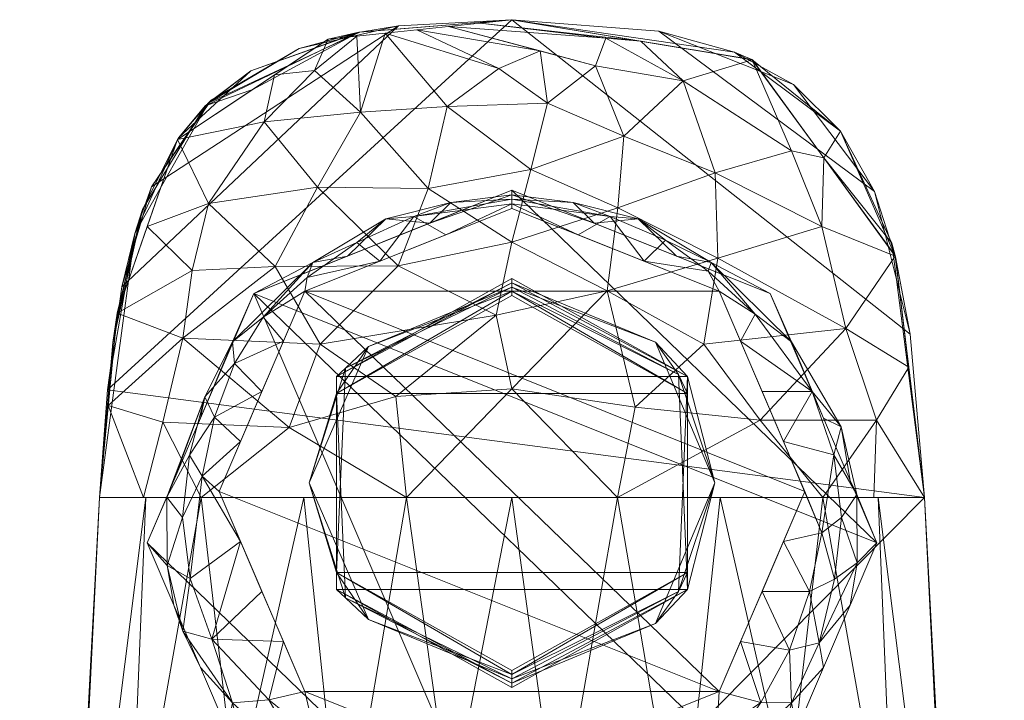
# Model space of a CAD drawing. Header units: millimetres. Extents: x -25 to 25, y -43 to 122.
# Tile 88 of 88: x -23 to 23, y 91 to 122. Entities that reach past the tile are written whole.
import ezdxf

# ---------------------------------------------------------------- set-up
doc = ezdxf.new("R2010")
doc.units = ezdxf.units.MM
doc.layers.add('A-GENM', color=13, linetype='Continuous')

# ---------------------------------------------------------------- blocks, each defined once
blk = doc.blocks.new('Model_FFAS1701-101A00BF0 - Model_FFAS1701-101A00BF0-430332-Preview')
at = {"layer": 'A-GENM', "lineweight": 9}
mesh = blk.add_polyface(dxfattribs=at)
corners = [(18.94, 100.042, 118), (18.277, 107.55, 118), (16.639, 114.112, 118), (12.931, 119.028, 118), (6.744, 121.479, 118), (0, 122, 118), (-5.204, 121.714, 118), (-9.768, 120.683, 118), (-13.812, 118.299, 118), (-16.547, 114.328, 118), (-17.913, 109.725, 118), (-18.578, 105, 118), (-18.94, 100.042, 118), (-20.931, 59.776, 118), (-22.136, 23.277, 118), (-22.404, 14.234, 118), (-22.604, 5.189, 118), (-22.168, -2.969, 118), (-20.296, -9.832, 118), (-15.022, -15.107, 118), (-7.708, -17.035, 118), (0, -17.415, 118), (10.007, -16.688, 118), (18.159, -12.877, 118), (21.952, -4.399, 118), (22.604, 5.189, 118), (22.404, 14.234, 118), (22.136, 23.277, 118), (20.936, 59.667, 118)]
mesh.append_faces([[corners[k] for k in face] for face in [(24, 21, 22, 23), (9, 6, 7, 8)]], dxfattribs={"vtx0": -1})
mesh.append_faces([[corners[k] for k in face] for face in [(25, 16, 21, 24)]], dxfattribs={"vtx0": -1, "vtx1": -1, "vtx2": -1})
mesh.append_faces([[corners[k] for k in face] for face in [(25, 15, 16), (6, 9, 10)]], dxfattribs={"vtx0": -1, "vtx2": -1})
mesh.append_faces([[corners[k] for k in face] for face in [(11, 0, 1, 5)]], dxfattribs={"vtx0": -1, "vtx2": -1, "vtx3": -1})
mesh.append_faces([[corners[k] for k in face] for face in [(15, 25, 26, 27), (0, 11, 12, 13)]], dxfattribs={"vtx0": -1, "vtx3": -1})
mesh.append_faces([[corners[k] for k in face] for face in [(20, 21, 16, 17), (14, 15, 27, 28), (28, 0, 13, 14), (4, 5, 1, 2), (10, 11, 5, 6)]], dxfattribs={"vtx1": -1, "vtx3": -1})
mesh.append_faces([[corners[k] for k in face] for face in [(2, 3, 4)]], dxfattribs={"vtx2": -1})
mesh.append_faces([[corners[k] for k in face] for face in [(17, 18, 19, 20)]], dxfattribs={"vtx3": -1})
mesh = blk.add_polyface(dxfattribs=at)
corners = [(-18.94, 100.042, 118), (-18.578, 105, 118), (-17.913, 109.725, 118), (-16.547, 114.328, 118), (-13.812, 118.299, 118), (-9.768, 120.683, 118), (-5.204, 121.714, 118), (0, 122, 118), (0, 122, 116.5), (0, 122, 115), (-8.439, 121.098, 115), (-15.364, 116.492, 115), (-18.129, 108.519, 115), (-18.941, 100.042, 115), (-18.941, 100.042, 116.5), (-17.321, 112.173, 116.62), (-11.991, 119.649, 116.511), (-18.941, 100.042, 115.562), (0, 122, 115.562), (-7.032, 121.424, 116.031), (-6.986, 121.433, 116.902), (-11.902, 118.795, 115), (-14.087, 118.035, 115.783), (-16.962, 113.279, 115.717), (-18.328, 107.175, 116.028), (-15.309, 116.572, 116.484), (-13.937, 118.182, 117.199)]
mesh.append_faces([[corners[k] for k in face] for face in [(10, 18, 9)]], dxfattribs={"vtx0": -1})
mesh.append_faces([[corners[k] for k in face] for face in [(3, 15, 2), (2, 15, 1), (11, 22, 21), (7, 20, 6), (18, 19, 8), (14, 24, 17), (5, 26, 4)]], dxfattribs={"vtx0": -1, "vtx1": -1})
mesh.append_faces([[corners[k] for k in face] for face in [(18, 10, 19), (8, 19, 20), (24, 15, 23), (25, 23, 15), (24, 12, 17), (26, 16, 25), (19, 16, 20), (23, 22, 11), (25, 16, 22), (19, 22, 16), (24, 14, 15), (14, 1, 15), (20, 16, 26), (21, 22, 19), (20, 26, 5), (12, 24, 23), (23, 25, 22), (15, 3, 26), (26, 25, 15)]], dxfattribs={"vtx0": -1, "vtx1": -1, "vtx2": -1})
mesh.append_faces([[corners[k] for k in face] for face in [(20, 5, 6)]], dxfattribs={"vtx0": -1, "vtx2": -1})
mesh.append_faces([[corners[k] for k in face] for face in [(0, 1, 14)]], dxfattribs={"vtx1": -1})
mesh.append_faces([[corners[k] for k in face] for face in [(7, 8, 20), (10, 21, 19), (3, 4, 26), (11, 12, 23)]], dxfattribs={"vtx1": -1, "vtx2": -1})
mesh.append_faces([[corners[k] for k in face] for face in [(12, 13, 17)]], dxfattribs={"vtx2": -1})
mesh = blk.add_polyface(dxfattribs=at)
corners = [(0, 122, 115), (11.029, 120.159, 115), (17.6, 111.141, 115), (18.941, 100.042, 115), (14.277, 100.042, 106.555), (4.843, 100.042, 104.332), (-4.843, 100.042, 104.332), (-14.277, 100.042, 106.555), (-18.941, 100.042, 115), (-18.129, 108.519, 115), (-15.364, 116.492, 115), (-8.439, 121.098, 115), (-5.82, 121.378, 115), (0, 111.783, 105.264), (-8.808, 107.095, 105.556), (8.808, 107.095, 105.556), (-2.91, 121.689, 115), (0, 105.043, 104.49), (9.326, 114.969, 107.752), (18.216, 106.044, 115), (15.327, 107.82, 108.998), (-8.93, 114.301, 107.302), (14.314, 115.65, 115), (14.232, 112.5, 109.775), (1.631, 118.169, 107.546), (9.457, 111.047, 106.474), (4.866, 113.359, 105.953), (4.363, 109.541, 105.139), (-0.723, 108.425, 104.793), (0.86, 115.115, 106.097), (-2.983, 118.009, 107.595), (-3.851, 114.249, 106.06), (-5.223, 110.689, 105.428), (-7.129, 121.238, 115), (-10.9, 119.461, 115), (-11.379, 117.306, 110.641), (-13.938, 113.548, 110.064), (-10.881, 110.667, 106.918), (-15.11, 107.368, 108.655), (-18.535, 104.281, 115), (-16.923, 100.042, 111.347), (-16.028, 103.506, 108.525), (-10.229, 103.261, 105.43), (5.14, 116.651, 107.223), (7.86, 119.194, 110.275), (3.833, 119.873, 109.387), (-1.455, 121.845, 115), (5.921, 121.012, 115), (4.311, 121.155, 111.816), (-4.365, 121.534, 115), (-6.961, 117.745, 108.436), (-16.747, 112.506, 115), (16.731, 103.601, 109.352), (11.401, 103.598, 105.827), (5.655, 104.202, 104.706), (-5.337, 104.687, 104.714), (1.297, 120.564, 109.818), (-0.597, 119.75, 108.769), (12.833, 115.98, 110.723), (-9.065, 119.672, 111.889), (-14.692, 110.474, 109.31), (16.609, 100.042, 110.777)]
mesh.append_faces([[corners[k] for k in face] for face in [(6, 17, 5), (3, 52, 19), (19, 20, 2), (34, 35, 10), (40, 41, 7), (46, 48, 16), (12, 50, 33), (16, 56, 49), (11, 59, 34)]], dxfattribs={"vtx0": -1, "vtx1": -1})
mesh.append_faces([[corners[k] for k in face] for face in [(6, 42, 55), (26, 43, 18), (36, 10, 35), (31, 32, 21), (23, 25, 18), (18, 43, 44), (7, 41, 42), (20, 53, 15), (27, 28, 13), (44, 48, 47), (34, 59, 35), (53, 20, 52), (20, 23, 2), (39, 41, 40), (52, 20, 19), (60, 36, 37), (25, 26, 18), (17, 28, 27), (54, 15, 53), (22, 23, 58), (50, 21, 35), (30, 24, 29), (25, 23, 20), (25, 20, 15), (23, 18, 58), (43, 29, 24), (24, 56, 45), (15, 27, 25), (25, 27, 26), (29, 26, 13), (26, 29, 43), (27, 15, 54), (26, 27, 13), (55, 28, 17), (13, 32, 31), (13, 31, 29), (59, 50, 35), (31, 30, 29), (13, 28, 32), (31, 21, 50), (28, 14, 32), (32, 14, 37), (35, 21, 36), (30, 50, 12), (50, 30, 31), (37, 36, 21), (51, 36, 60), (32, 37, 21), (37, 14, 38), (38, 42, 41), (41, 39, 38), (42, 38, 14), (55, 42, 14), (44, 43, 45), (45, 43, 24), (49, 56, 57), (45, 48, 44), (16, 48, 45), (47, 48, 46), (45, 56, 16), (52, 4, 53), (54, 17, 27), (53, 5, 54), (5, 17, 54), (28, 55, 14), (6, 55, 17), (57, 24, 30), (24, 57, 56), (12, 57, 30), (18, 44, 58), (1, 58, 44), (50, 59, 33), (37, 38, 60), (60, 38, 9)]], dxfattribs={"vtx0": -1, "vtx1": -1, "vtx2": -1})
mesh.append_faces([[corners[k] for k in face] for face in [(52, 3, 61), (59, 11, 33), (44, 47, 1), (57, 12, 49), (60, 9, 51)]], dxfattribs={"vtx0": -1, "vtx2": -1})
mesh.append_faces([[corners[k] for k in face] for face in [(22, 2, 23), (39, 9, 38), (6, 7, 42), (1, 22, 58), (51, 10, 36), (4, 5, 53), (61, 4, 52)]], dxfattribs={"vtx1": -1, "vtx2": -1})
mesh.append_faces([[corners[k] for k in face] for face in [(40, 8, 39), (46, 0, 47)]], dxfattribs={"vtx2": -1})
mesh = blk.add_polyface(dxfattribs=at)
corners = [(18.94, 100.042, 118), (18.941, 100.042, 116.5), (18.941, 100.042, 115), (17.593, 111.168, 115), (11.044, 120.152, 115), (0, 122, 115), (0, 122, 116.5), (0, 122, 118), (6.744, 121.479, 118), (12.931, 119.028, 118), (16.639, 114.112, 118), (18.277, 107.55, 118), (15.083, 116.885, 116.416), (17.61, 111.101, 116.971), (10.21, 120.515, 116.959), (17.446, 111.734, 115.986), (11.013, 120.167, 115.984), (15.083, 116.885, 117.294), (14.319, 115.66, 115)]
mesh.append_faces([[corners[k] for k in face] for face in [(18, 15, 3), (4, 16, 18)]], dxfattribs={"vtx0": -1, "vtx1": -1})
mesh.append_faces([[corners[k] for k in face] for face in [(11, 1, 13), (12, 17, 13), (12, 18, 16), (14, 9, 17), (16, 14, 12), (13, 17, 10), (16, 6, 14), (1, 15, 13), (15, 18, 12), (15, 12, 13), (14, 17, 12), (6, 8, 14)]], dxfattribs={"vtx0": -1, "vtx1": -1, "vtx2": -1})
mesh.append_faces([[corners[k] for k in face] for face in [(17, 9, 10), (16, 4, 5), (16, 5, 6), (14, 8, 9)]], dxfattribs={"vtx0": -1, "vtx2": -1})
mesh.append_faces([[corners[k] for k in face] for face in [(7, 8, 6)]], dxfattribs={"vtx1": -1})
mesh.append_faces([[corners[k] for k in face] for face in [(10, 11, 13), (1, 2, 15), (2, 3, 15)]], dxfattribs={"vtx1": -1, "vtx2": -1})
mesh.append_faces([[corners[k] for k in face] for face in [(11, 0, 1)]], dxfattribs={"vtx2": -1})
mesh = blk.add_polyface(dxfattribs=at)
corners = [(0, 81.765, 106.124), (11.848, 86.509, 107.377), (16.755, 97.964, 110.403), (11.848, 109.419, 113.429), (0, 114.163, 114.682), (-11.848, 109.419, 113.429), (-16.755, 97.964, 110.403), (-11.848, 86.509, 107.377)]
mesh.append_faces([[corners[k] for k in face] for face in [(5, 1, 2), (2, 4, 5), (5, 0, 1)]], dxfattribs={"vtx0": -1, "vtx2": -1})
mesh.append_faces([[corners[k] for k in face] for face in [(3, 4, 2), (7, 0, 6)]], dxfattribs={"vtx1": -1})
mesh.append_faces([[corners[k] for k in face] for face in [(5, 6, 0)]], dxfattribs={"vtx1": -1, "vtx2": -1})
mesh = blk.add_polyface(dxfattribs=at)
corners = [(0, 113.333, 104.889), (-9.511, 109.524, 103.883), (-13.451, 100.328, 101.454), (-9.511, 91.132, 99.025), (0, 87.323, 98.019), (0, 85.934, 100.045), (0, 84.544, 102.071), (0, 83.154, 104.098), (0, 81.765, 106.124), (-11.848, 86.509, 107.377), (-16.755, 97.964, 110.403), (-11.848, 109.419, 113.429), (0, 114.163, 114.682), (0, 113.956, 112.234), (0, 113.748, 109.786), (0, 113.54, 107.338), (-6.068, 110.903, 104.248), (-6.068, 89.753, 98.661), (-7.558, 111.137, 113.883), (-7.558, 84.792, 106.923), (-4.5, 112.962, 108.381), (-4.5, 85.922, 101.238), (-3.779, 112.65, 114.283), (-3.779, 83.278, 106.524), (-9.137, 110.838, 109.399), (-11.481, 104.926, 102.669), (-14.301, 103.691, 111.916), (-9.137, 87.266, 103.172), (-11.481, 95.73, 100.239), (-14.301, 92.237, 108.89), (-14.813, 101.995, 106.681), (-14.772, 96.335, 105.065), (-12.833, 107.199, 109.017), (-12.833, 90.618, 104.637), (-5.793, 112.855, 111.526), (-2.809, 113.604, 110.945), (-5.793, 84.461, 104.026), (-2.809, 84.097, 103.15), (-3.034, 112.118, 104.569), (-3.034, 88.538, 98.34), (-7.117, 111.77, 107.355), (-9.411, 110.156, 106.641), (-10.496, 107.225, 103.276), (-12.737, 106.201, 105.879), (-14.102, 104.68, 107.86), (-15.528, 100.828, 111.16), (-15.852, 100.065, 108.565), (-15.839, 96.924, 107.734), (-15.107, 93.911, 106.757), (-13.78, 93.537, 104.106), (-10.496, 93.431, 99.632), (-11.164, 90.76, 101.8), (-15.123, 99.129, 105.983), (-14.224, 101.029, 104.063), (-13.665, 103.738, 104.751), (-12.466, 102.627, 102.061), (-15.528, 95.1, 109.647), (-9.004, 89.009, 100.881), (-7.042, 87.115, 101.333), (-11.418, 108.334, 107.006), (-12.466, 98.029, 100.847), (-13.074, 106.555, 112.673), (-13.074, 89.373, 108.134)]
mesh.append_faces([[corners[k] for k in face] for face in [(5, 39, 4), (38, 15, 0)]], dxfattribs={"vtx0": -1})
mesh.append_faces([[corners[k] for k in face] for face in [(18, 24, 11), (25, 43, 42), (26, 44, 45), (56, 48, 29)]], dxfattribs={"vtx0": -1, "vtx1": -1})
mesh.append_faces([[corners[k] for k in face] for face in [(34, 24, 18), (58, 27, 57), (35, 20, 34), (16, 40, 20), (36, 27, 58), (32, 11, 24), (33, 29, 48), (47, 46, 52), (41, 40, 16), (15, 38, 20), (5, 21, 39), (36, 37, 23), (32, 59, 43), (33, 27, 9), (27, 51, 57), (54, 55, 53), (26, 32, 44), (51, 33, 49), (44, 30, 46), (50, 51, 49), (46, 47, 10), (24, 40, 41), (33, 48, 49), (35, 22, 13), (34, 20, 40), (20, 35, 14), (22, 35, 34), (27, 36, 19), (21, 6, 37), (23, 37, 7), (21, 37, 36), (34, 40, 24), (24, 41, 59), (43, 59, 42), (30, 54, 53), (44, 32, 43), (54, 44, 43), (44, 46, 45), (52, 46, 30), (48, 47, 31), (48, 56, 47), (49, 48, 31), (53, 60, 31), (57, 51, 3), (27, 33, 51), (53, 52, 30), (47, 52, 31), (44, 54, 30), (43, 25, 54), (58, 17, 21), (17, 58, 57), (36, 58, 21), (24, 59, 32), (59, 41, 1), (60, 49, 31), (31, 52, 53)]], dxfattribs={"vtx0": -1, "vtx1": -1, "vtx2": -1})
mesh.append_faces([[corners[k] for k in face] for face in [(32, 26, 61), (36, 23, 19), (21, 17, 39), (49, 60, 28), (41, 16, 1), (46, 10, 45), (33, 9, 62), (49, 28, 50), (54, 25, 55)]], dxfattribs={"vtx0": -1, "vtx2": -1})
mesh.append_faces([[corners[k] for k in face] for face in [(19, 9, 27), (13, 14, 35), (14, 15, 20), (1, 42, 59), (18, 22, 34), (6, 7, 37), (5, 6, 21), (3, 17, 57), (38, 16, 20), (50, 3, 51), (2, 60, 53), (55, 2, 53), (56, 10, 47), (61, 11, 32), (62, 29, 33)]], dxfattribs={"vtx1": -1, "vtx2": -1})
mesh.append_faces([[corners[k] for k in face] for face in [(7, 8, 23), (22, 12, 13)]], dxfattribs={"vtx2": -1})
mesh = blk.add_polyface(dxfattribs=at)
corners = [(0, 113.333, 104.889), (0, 113.54, 107.338), (0, 113.748, 109.786), (0, 113.956, 112.234), (0, 114.163, 114.682), (11.848, 109.419, 113.429), (16.755, 97.964, 110.403), (11.848, 86.509, 107.377), (0, 81.765, 106.124), (0, 83.154, 104.098), (0, 84.544, 102.071), (0, 85.934, 100.045), (0, 87.323, 98.019), (9.511, 91.132, 99.025), (13.451, 100.328, 101.454), (9.511, 109.524, 103.883), (6.068, 89.753, 98.661), (6.068, 110.903, 104.248), (7.558, 84.792, 106.923), (7.558, 111.137, 113.883), (4.5, 85.922, 101.238), (4.5, 112.962, 108.381), (3.779, 83.278, 106.524), (3.779, 112.65, 114.283), (9.137, 87.266, 103.172), (11.481, 95.73, 100.239), (14.301, 92.237, 108.89), (9.137, 110.838, 109.399), (11.481, 104.926, 102.669), (14.301, 103.691, 111.916), (14.813, 96.297, 105.176), (14.772, 102.017, 106.565), (12.833, 90.618, 104.637), (12.833, 107.199, 109.017), (5.793, 84.461, 104.026), (2.809, 84.097, 103.15), (5.793, 112.855, 111.526), (2.809, 113.604, 110.945), (3.034, 88.538, 98.34), (3.034, 112.118, 104.569), (7.117, 87.465, 100.935), (9.411, 89.221, 101.11), (10.496, 93.431, 99.632), (12.737, 93.036, 102.402), (14.102, 93.38, 104.875), (15.528, 95.1, 109.647), (15.852, 97.046, 107.767), (15.839, 100.187, 108.596), (15.107, 103.29, 109.234), (13.78, 104.924, 107.114), (10.496, 107.225, 103.276), (11.164, 108.477, 106.481), (15.123, 99.134, 105.985), (14.224, 98.43, 103.376), (13.665, 95.735, 102.637), (12.466, 98.029, 100.847), (15.528, 100.828, 111.16), (9.004, 110.454, 106.546), (7.042, 111.877, 107.874), (11.418, 90.625, 102.328), (12.466, 102.627, 102.061), (13.074, 89.373, 108.134), (13.074, 106.555, 112.673)]
mesh.append_faces([[corners[k] for k in face] for face in [(1, 39, 0), (38, 11, 12)]], dxfattribs={"vtx0": -1})
mesh.append_faces([[corners[k] for k in face] for face in [(18, 24, 7), (25, 43, 42), (26, 44, 45), (56, 48, 29), (7, 32, 61)]], dxfattribs={"vtx0": -1, "vtx1": -1})
mesh.append_faces([[corners[k] for k in face] for face in [(34, 24, 18), (58, 27, 57), (35, 20, 34), (16, 40, 20), (36, 27, 58), (32, 7, 24), (44, 26, 32), (33, 29, 48), (47, 46, 52), (41, 40, 16), (11, 38, 20), (1, 21, 39), (36, 37, 23), (32, 59, 43), (33, 27, 5), (27, 51, 57), (54, 55, 53), (51, 33, 49), (44, 30, 46), (50, 51, 49), (46, 47, 6), (24, 40, 41), (33, 48, 49), (35, 22, 9), (34, 20, 40), (20, 35, 10), (22, 35, 34), (27, 36, 19), (21, 2, 37), (23, 37, 3), (21, 37, 36), (34, 40, 24), (24, 41, 59), (43, 59, 42), (30, 54, 53), (44, 32, 43), (54, 44, 43), (44, 46, 45), (52, 46, 30), (48, 47, 31), (48, 56, 47), (49, 48, 31), (53, 60, 31), (57, 51, 15), (27, 33, 51), (53, 52, 30), (47, 52, 31), (44, 54, 30), (43, 25, 54), (58, 17, 21), (17, 58, 57), (36, 58, 21), (24, 59, 32), (59, 41, 13), (60, 49, 31), (31, 52, 53)]], dxfattribs={"vtx0": -1, "vtx1": -1, "vtx2": -1})
mesh.append_faces([[corners[k] for k in face] for face in [(36, 23, 19), (21, 17, 39), (49, 60, 28), (32, 26, 61), (41, 16, 13), (46, 6, 45), (33, 5, 62), (49, 28, 50), (54, 25, 55)]], dxfattribs={"vtx0": -1, "vtx2": -1})
mesh.append_faces([[corners[k] for k in face] for face in [(19, 5, 27), (9, 10, 35), (10, 11, 20), (13, 42, 59), (18, 22, 34), (2, 3, 37), (1, 2, 21), (15, 17, 57), (38, 16, 20), (50, 15, 51), (14, 60, 53), (55, 14, 53), (56, 6, 47), (62, 29, 33)]], dxfattribs={"vtx1": -1, "vtx2": -1})
mesh.append_faces([[corners[k] for k in face] for face in [(3, 4, 23), (22, 8, 9)]], dxfattribs={"vtx2": -1})
mesh = blk.add_polyface(dxfattribs=at)
corners = [(0, 87.323, 98.019), (-9.511, 91.132, 99.025), (-13.451, 100.328, 101.454), (-9.511, 109.524, 103.883), (0, 113.333, 104.889), (9.511, 109.524, 103.883), (13.451, 100.328, 101.454), (9.511, 91.132, 99.025)]
mesh.append_faces([[corners[k] for k in face] for face in [(1, 7, 0)]], dxfattribs={"vtx0": -1})
mesh.append_faces([[corners[k] for k in face] for face in [(2, 7, 1), (3, 7, 2)]], dxfattribs={"vtx0": -1, "vtx1": -1})
mesh.append_faces([[corners[k] for k in face] for face in [(3, 6, 7)]], dxfattribs={"vtx0": -1, "vtx2": -1})
mesh.append_faces([[corners[k] for k in face] for face in [(5, 6, 3)]], dxfattribs={"vtx1": -1, "vtx2": -1})
mesh.append_faces([[corners[k] for k in face] for face in [(3, 4, 5)]], dxfattribs={"vtx2": -1})
mesh = blk.add_polyface(dxfattribs=at)
corners = [(0, 110.11, 100.876), (-8.062, 105.609, 99.687), (-8.062, 96.609, 97.309), (0, 92.108, 96.12), (0, 91.913, 96.859), (0, 91.718, 97.598), (0, 91.522, 98.337), (0, 91.327, 99.076), (-8.062, 95.828, 100.265), (-8.062, 104.829, 102.643), (0, 109.329, 103.832), (0, 109.524, 103.093), (0, 109.719, 102.354), (0, 109.915, 101.615), (-9.31, 100.719, 99.976), (-6.583, 106.985, 102.027), (-6.583, 94.452, 97.925), (-7.648, 105.995, 100.789), (-7.648, 95.443, 99.164)]
mesh.append_faces([[corners[k] for k in face] for face in [(13, 17, 12), (2, 17, 1), (9, 18, 8), (12, 15, 11)]], dxfattribs={"vtx0": -1, "vtx1": -1})
mesh.append_faces([[corners[k] for k in face] for face in [(17, 15, 12), (14, 15, 17), (9, 11, 15), (13, 1, 17), (9, 14, 18), (14, 17, 2), (2, 4, 16), (16, 18, 14), (8, 18, 6), (14, 9, 15), (2, 16, 14), (18, 16, 5)]], dxfattribs={"vtx0": -1, "vtx1": -1, "vtx2": -1})
mesh.append_faces([[corners[k] for k in face] for face in [(18, 5, 6)]], dxfattribs={"vtx0": -1, "vtx2": -1})
mesh.append_faces([[corners[k] for k in face] for face in [(0, 1, 13), (10, 11, 9)]], dxfattribs={"vtx1": -1})
mesh.append_faces([[corners[k] for k in face] for face in [(4, 5, 16)]], dxfattribs={"vtx1": -1, "vtx2": -1})
mesh.append_faces([[corners[k] for k in face] for face in [(2, 3, 4), (6, 7, 8)]], dxfattribs={"vtx2": -1})
mesh = blk.add_polyface(dxfattribs=at)
corners = [(0, 92.108, 96.12), (-8.062, 96.609, 97.309), (-8.062, 105.609, 99.687), (0, 110.11, 100.876), (8.062, 105.609, 99.687), (8.062, 96.609, 97.309)]
mesh.append_faces([[corners[k] for k in face] for face in [(2, 4, 5, 1)]], dxfattribs={"vtx0": -1, "vtx2": -1})
mesh.append_faces([[corners[k] for k in face] for face in [(3, 4, 2)]], dxfattribs={"vtx1": -1})
mesh.append_faces([[corners[k] for k in face] for face in [(5, 0, 1)]], dxfattribs={"vtx2": -1})
mesh = blk.add_polyface(dxfattribs=at)
corners = [(0, 110.11, 100.876), (0, 109.915, 101.615), (0, 109.719, 102.354), (0, 109.524, 103.093), (0, 109.329, 103.832), (8.062, 104.829, 102.643), (8.062, 95.828, 100.265), (0, 91.327, 99.076), (0, 91.522, 98.337), (0, 91.718, 97.598), (0, 91.913, 96.859), (0, 92.108, 96.12), (8.062, 96.609, 97.309), (8.062, 105.609, 99.687), (9.31, 100.719, 99.976), (6.583, 94.256, 98.664), (6.583, 107.181, 101.288), (7.648, 95.73, 98.077), (7.648, 105.707, 101.875)]
mesh.append_faces([[corners[k] for k in face] for face in [(10, 17, 9), (13, 17, 12), (6, 18, 5), (9, 15, 8)]], dxfattribs={"vtx0": -1, "vtx1": -1})
mesh.append_faces([[corners[k] for k in face] for face in [(17, 15, 9), (14, 15, 17), (6, 8, 15), (10, 12, 17), (6, 14, 18), (14, 17, 13), (13, 1, 16), (16, 18, 14), (5, 18, 3), (14, 6, 15), (13, 16, 14), (18, 16, 2)]], dxfattribs={"vtx0": -1, "vtx1": -1, "vtx2": -1})
mesh.append_faces([[corners[k] for k in face] for face in [(18, 2, 3)]], dxfattribs={"vtx0": -1, "vtx2": -1})
mesh.append_faces([[corners[k] for k in face] for face in [(11, 12, 10), (7, 8, 6)]], dxfattribs={"vtx1": -1})
mesh.append_faces([[corners[k] for k in face] for face in [(1, 2, 16)]], dxfattribs={"vtx1": -1, "vtx2": -1})
mesh.append_faces([[corners[k] for k in face] for face in [(13, 0, 1), (3, 4, 5)]], dxfattribs={"vtx2": -1})
mesh = blk.add_polyface(dxfattribs=at)
corners = [(0, 91.327, 99.076), (8.062, 95.828, 100.265), (8.062, 104.829, 102.643), (0, 109.329, 103.832), (-8.062, 104.829, 102.643), (-8.062, 95.828, 100.265)]
mesh.append_faces([[corners[k] for k in face] for face in [(4, 2, 3), (1, 5, 0)]], dxfattribs={"vtx0": -1})
mesh.append_faces([[corners[k] for k in face] for face in [(5, 1, 2, 4)]], dxfattribs={"vtx0": -1, "vtx2": -1})
mesh = blk.add_polyface(dxfattribs=at)
corners = [(-22.136, 23.277, 118), (-20.931, 59.776, 118), (-18.94, 100.042, 118), (-18.941, 100.042, 116.5), (-18.941, 100.042, 115), (-20.421, 71.369, 115), (-21.648, 42.685, 115), (-21.745, 39.892, 115), (-21.838, 37.088, 115.001), (-21.925, 34.294, 114.997), (-22.005, 31.51, 115.011), (-22.079, 28.71, 114.964), (-22.139, 25.939, 115.189), (-22.2, 23.146, 115), (-22.168, 23.212, 116.5), (-21.534, 41.526, 118), (-21.672, 41.324, 116.501), (-21.933, 33.179, 116.341), (-21.778, 38.523, 115.8), (-19.936, 79.909, 118), (-21.034, 57.027, 115), (-19.926, 80.947, 115), (-20.196, 75.877, 116.468), (-21.232, 50.651, 118), (-21.169, 54.471, 116.579), (-21.606, 43.506, 115.786), (-21.341, 49.856, 115), (-21.439, 47.716, 116.539), (-19.396, 90.826, 118), (-20.727, 64.691, 116.175), (-19.603, 87.624, 116.167), (-20.433, 69.842, 118), (-21.31, 51.234, 115.833), (-21.066, 57.103, 115.83), (-21.835, 32.402, 118), (-21.684, 36.964, 118), (-21.914, 33.258, 117.212), (-22.067, 27.374, 117.199), (-22.072, 27.961, 116.273), (-20.738, 64.305, 117.19), (-20.419, 71.202, 117.148), (-20.116, 77.46, 117.23), (-20.728, 64.198, 115), (-19.357, 92.295, 117.023), (-19.74, 84.93, 117.32), (-19.433, 90.495, 115), (-18.941, 100.042, 115.562)]
mesh.append_faces([[corners[k] for k in face] for face in [(14, 12, 13), (45, 46, 4)]], dxfattribs={"vtx0": -1})
mesh.append_faces([[corners[k] for k in face] for face in [(9, 18, 8), (0, 37, 14), (19, 40, 31), (2, 43, 28)]], dxfattribs={"vtx0": -1, "vtx1": -1})
mesh.append_faces([[corners[k] for k in face] for face in [(3, 30, 43), (14, 37, 38), (25, 27, 32), (23, 24, 27), (9, 17, 18), (34, 36, 37), (32, 33, 20), (18, 16, 25), (17, 16, 18), (18, 25, 7), (29, 22, 5), (40, 29, 39), (43, 44, 28), (16, 27, 25), (27, 16, 15), (32, 27, 24), (30, 21, 22), (39, 24, 1), (22, 40, 41), (30, 46, 45), (32, 24, 33), (40, 19, 41), (25, 32, 26), (24, 29, 33), (33, 29, 42), (16, 17, 36), (15, 16, 36), (38, 37, 36), (38, 36, 17), (38, 17, 10), (12, 14, 38), (40, 39, 31), (24, 39, 29), (29, 40, 22), (22, 41, 44), (30, 22, 44), (30, 44, 43), (19, 44, 41)]], dxfattribs={"vtx0": -1, "vtx1": -1, "vtx2": -1})
mesh.append_faces([[corners[k] for k in face] for face in [(18, 7, 8), (24, 23, 1), (36, 35, 15), (17, 9, 10), (39, 1, 31), (32, 20, 26), (36, 34, 35), (44, 19, 28), (29, 5, 42), (30, 3, 46)]], dxfattribs={"vtx0": -1, "vtx2": -1})
mesh.append_faces([[corners[k] for k in face] for face in [(21, 5, 22), (6, 7, 25), (0, 34, 37), (11, 12, 38), (10, 11, 38), (42, 20, 33), (15, 23, 27), (26, 6, 25), (2, 3, 43), (45, 21, 30)]], dxfattribs={"vtx1": -1, "vtx2": -1})
mesh = blk.add_polyface(dxfattribs=at)
corners = [(18.941, 100.042, 115), (20.421, 71.369, 115), (21.648, 42.685, 115), (18.875, 42.685, 105.548), (9.839, 42.685, 101.601), (0, 42.685, 100.969), (-9.839, 42.685, 101.601), (-18.875, 42.685, 105.548), (-21.648, 42.685, 115), (-20.421, 71.369, 115), (-18.941, 100.042, 115), (-14.277, 100.042, 106.555), (-4.843, 100.042, 104.332), (4.843, 100.042, 104.332), (14.277, 100.042, 106.555), (13.544, 70.118, 104.177), (-13.546, 70.116, 104.178), (4.586, 67.595, 102.482), (-4.588, 67.159, 102.457), (-16.819, 100.042, 111.157), (-17.571, 81.432, 107.628), (-18.651, 61.918, 107.037), (-20.261, 42.685, 110.274), (16.818, 100.042, 111.155), (17.572, 81.418, 107.628), (18.645, 61.913, 107.03), (20.261, 42.685, 110.274), (14.357, 42.685, 103.575), (9.56, 100.042, 105.443), (7.758, 83.008, 103.638), (2.128, 84.521, 103.339), (12.684, 86.276, 104.917), (0, 100.042, 104.332), (-14.357, 42.685, 103.575), (-9.56, 100.042, 105.443), (-7.761, 82.808, 103.627), (-12.679, 86.275, 104.915), (-2.822, 85.641, 103.421)]
mesh.append_faces([[corners[k] for k in face] for face in [(26, 1, 2)]], dxfattribs={"vtx0": -1})
mesh.append_faces([[corners[k] for k in face] for face in [(6, 18, 5), (7, 21, 33), (23, 24, 14), (32, 37, 12)]], dxfattribs={"vtx0": -1, "vtx1": -1})
mesh.append_faces([[corners[k] for k in face] for face in [(30, 13, 29), (9, 20, 21), (24, 15, 31), (35, 12, 37), (18, 35, 37), (21, 20, 16), (29, 17, 30), (25, 15, 24), (1, 26, 25), (9, 19, 20), (25, 27, 15), (9, 21, 22), (16, 18, 6), (17, 5, 18), (31, 29, 28), (23, 1, 24), (11, 36, 20), (24, 1, 25), (15, 4, 17), (15, 17, 29), (18, 30, 17), (37, 32, 30), (24, 31, 14), (29, 31, 15), (33, 21, 16), (18, 16, 35), (36, 35, 16), (35, 36, 34), (20, 36, 16), (18, 37, 30)]], dxfattribs={"vtx0": -1, "vtx1": -1, "vtx2": -1})
mesh.append_faces([[corners[k] for k in face] for face in [(21, 7, 22), (15, 27, 4), (16, 6, 33), (29, 13, 28), (36, 11, 34)]], dxfattribs={"vtx0": -1, "vtx2": -1})
mesh.append_faces([[corners[k] for k in face] for face in [(4, 5, 17), (19, 11, 20), (34, 12, 35), (3, 27, 25), (26, 3, 25), (28, 14, 31), (32, 13, 30)]], dxfattribs={"vtx1": -1, "vtx2": -1})
mesh.append_faces([[corners[k] for k in face] for face in [(23, 0, 1), (9, 10, 19), (22, 8, 9)]], dxfattribs={"vtx2": -1})
mesh = blk.add_polyface(dxfattribs=at)
corners = [(18.94, 100.042, 118), (20.936, 59.667, 118), (22.136, 23.277, 118), (22.168, 23.212, 116.5), (22.2, 23.146, 115), (21.965, 32.917, 115), (21.648, 42.685, 115), (20.421, 71.369, 115), (18.941, 100.042, 115), (18.941, 100.042, 116.5), (19.938, 79.854, 118), (21.536, 41.472, 118), (19.926, 80.947, 115), (20.196, 75.877, 116.467), (21.034, 57.027, 115), (21.907, 30.225, 118), (20.774, 63.652, 116.228), (21.236, 50.569, 118), (21.56, 44.463, 116.578), (21.894, 34.337, 116.629), (19.396, 90.829, 118), (21.17, 54.384, 116.805), (19.603, 87.624, 116.167), (20.437, 69.76, 118), (20.742, 64.207, 117.22), (20.423, 71.117, 117.143), (20.497, 69.622, 116.372), (20.12, 77.362, 117.232), (19.667, 85.342, 118), (19.627, 87.141, 117.113), (22.053, 29.246, 115), (22.001, 31.024, 115.88), (22.048, 28.502, 116.824), (21.806, 37.801, 115), (21.721, 40.183, 115.881), (21.341, 49.856, 115), (21.248, 52.754, 115.847), (21.53, 45.588, 115.736), (21.737, 39.294, 116.695), (21.002, 58.593, 115.764), (20.728, 64.198, 115), (21.873, 35.491, 115.883), (21.722, 35.849, 118), (19.433, 90.494, 115), (18.941, 100.042, 115.562), (22.184, 23.179, 115.75)]
mesh.append_faces([[corners[k] for k in face] for face in [(9, 22, 44), (5, 31, 30), (14, 36, 35), (17, 21, 1), (33, 41, 5), (11, 18, 17), (2, 32, 15), (15, 32, 42)]], dxfattribs={"vtx0": -1, "vtx1": -1})
mesh.append_faces([[corners[k] for k in face] for face in [(21, 36, 39), (17, 18, 21), (25, 23, 24), (19, 41, 38), (13, 12, 22), (16, 39, 40), (26, 7, 13), (21, 16, 24), (6, 37, 34), (27, 13, 29), (36, 18, 37), (23, 25, 27), (21, 24, 1), (25, 26, 13), (26, 24, 16), (25, 13, 27), (24, 26, 25), (41, 31, 5), (27, 29, 28), (29, 13, 22), (9, 29, 22), (32, 45, 31), (32, 31, 19), (32, 19, 42), (34, 41, 33), (38, 34, 18), (31, 41, 19), (34, 37, 18), (39, 36, 14), (18, 36, 21), (36, 37, 35), (18, 11, 38), (21, 39, 16), (7, 26, 16), (38, 41, 34), (38, 42, 19), (45, 30, 31), (43, 44, 22)]], dxfattribs={"vtx0": -1, "vtx1": -1, "vtx2": -1})
mesh.append_faces([[corners[k] for k in face] for face in [(34, 33, 6), (38, 11, 42), (27, 28, 10), (39, 14, 40), (22, 12, 43)]], dxfattribs={"vtx0": -1, "vtx2": -1})
mesh.append_faces([[corners[k] for k in face] for face in [(23, 1, 24), (10, 23, 27), (7, 12, 13), (2, 3, 32), (3, 45, 32), (0, 20, 29), (9, 0, 29), (20, 28, 29), (6, 35, 37), (40, 7, 16)]], dxfattribs={"vtx1": -1, "vtx2": -1})
mesh.append_faces([[corners[k] for k in face] for face in [(43, 8, 44), (45, 4, 30)]], dxfattribs={"vtx2": -1})

msp = doc.modelspace()

# ---------------------------------------------------------------- block references
at = {"layer": 'A-GENM', "lineweight": 9}
msp.add_blockref('Model_FFAS1701-101A00BF0 - Model_FFAS1701-101A00BF0-430332-Preview', (0, 0), dxfattribs=at)

doc.saveas('drawing.dxf')
